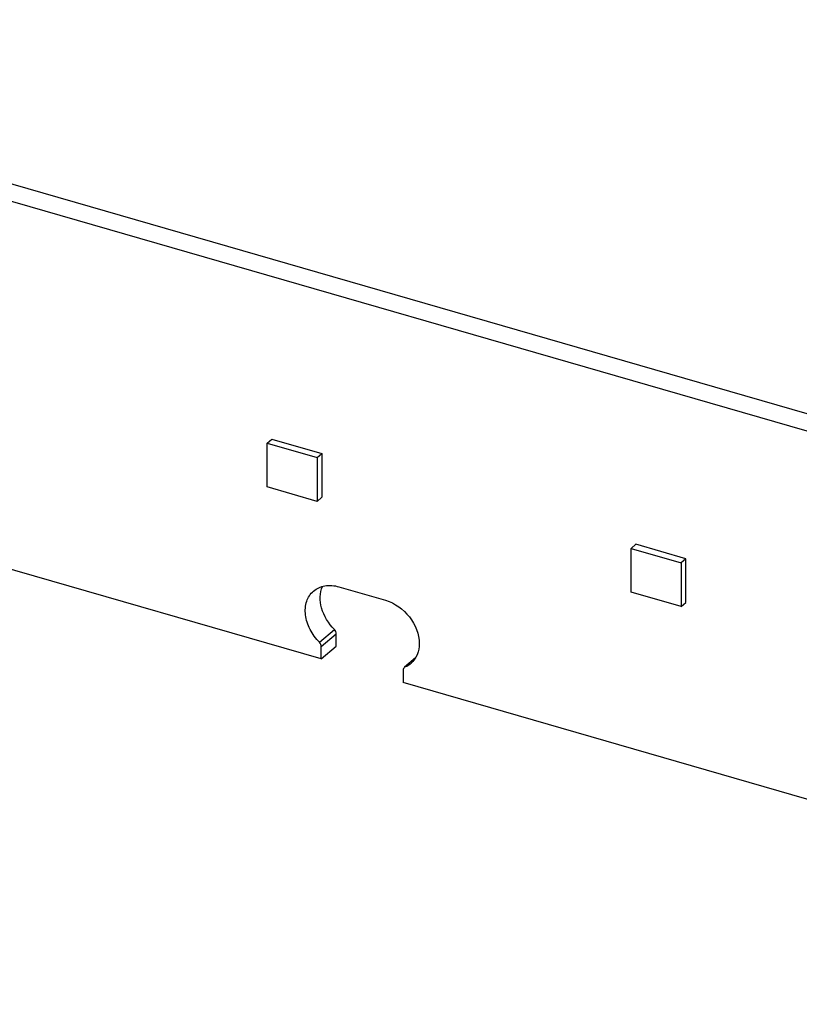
# Model space of a CAD drawing. Header units: millimetres. Extents: x 0 to 210, y 0 to 297.
# Tile 34 of 49: x 128.57 to 131.45, y 211.21 to 214.85. Entities that reach past the tile are written whole.
import ezdxf

# ---------------------------------------------------------------- set-up
doc = ezdxf.new("R2010")
doc.units = ezdxf.units.MM
doc.header["$LTSCALE"] = 19.36
doc.layers.get('0').update_dxf_attribs({"linetype": 'CONTINUOUS'})

msp = doc.modelspace()

# ---------------------------------------------------------------- linework, layer by layer
at = {"color": 7, "linetype": 'Continuous'}
for p, q in [((126.43601, 214.852404), (133.34978, 212.85657)), ((126.38101, 214.804772), (133.29478, 212.808939)), ((129.68634, 212.488059), (126.38101, 213.442226)), ((129.485946, 213.286071), (129.503279, 213.301082)), ((129.485946, 213.286071), (129.670698, 213.232738)), ((129.485946, 213.124413), (129.485946, 213.286071)), ((129.503279, 213.301082), (129.688031, 213.247749)), ((129.670698, 213.232738), (129.688031, 213.247749)), ((129.688031, 213.247749), (129.688031, 213.086091)), ((129.670698, 213.232738), (129.670698, 213.07108)), ((129.670698, 213.07108), (129.485946, 213.124413)), ((129.688031, 213.086091), (129.670698, 213.07108)), ((130.850429, 212.912193), (130.833096, 212.897182)), ((130.833096, 212.897182), (131.017848, 212.843849)), ((130.833096, 212.735524), (130.833096, 212.897182)), ((131.035181, 212.85886), (130.850429, 212.912193)), ((131.035181, 212.85886), (131.017848, 212.843849)), ((131.017848, 212.843849), (131.017848, 212.682191)), ((131.035181, 212.697202), (131.035181, 212.85886)), ((129.751292, 212.755097), (129.924497, 212.705097)), ((131.017848, 212.682191), (130.833096, 212.735524)), ((131.017848, 212.682191), (131.035181, 212.697202)), ((129.680035, 212.549898), (129.735035, 212.597529)), ((129.74134, 212.53569), (129.74134, 212.580435)), ((129.68634, 212.488059), (129.74134, 212.53569)), ((129.68634, 212.488059), (129.68634, 212.532804)), ((130.035171, 212.492892), (129.994734, 212.457952)), ((129.989449, 212.445304), (129.989449, 212.400559)), ((129.995755, 212.458757), (129.994735, 212.457951)), ((134.110287, 211.210976), (129.989449, 212.400559))]:
    msp.add_line(p, q, dxfattribs=at)
at = {"color": 9, "linetype": 'Continuous'}
msp.add_line((129.74134, 212.580435), (129.68634, 212.532804), dxfattribs=at)
at = {"color": 7, "linetype": 'Continuous'}
for centre, radius, start, end in [((129.963416, 212.537212), 0.084858, 292.401355, 297.472195), ((129.964797, 212.534573), 0.08188, 297.466618, 310.829281)]:
    msp.add_arc(centre, radius, start, end, dxfattribs=at)
for points, knots in [([(129.680035, 212.549898), (129.66597, 212.563818), (129.642624, 212.595364), (129.624986, 212.64881), (129.627983, 212.700908), (129.646025, 212.729414), (129.657459, 212.739317)], [0, 0, 0, 0, 0.2811505, 0.5470569, 0.78509689, 1, 1, 1, 1]), ([(129.657459, 212.739317), (129.669179, 212.749467), (129.700934, 212.763429), (129.734731, 212.759878), (129.751292, 212.755097)], [0, 0, 0, 0, 0.47353639, 1, 1, 1, 1]), ([(129.735035, 212.597529), (129.71316, 212.619179), (129.680883, 212.66963), (129.679855, 212.732221), (129.690476, 212.756695)], [0, 0, 0, 0, 0.53565938, 1, 1, 1, 1]), ([(129.924497, 212.705097), (129.958857, 212.695179), (130.01974, 212.650549), (130.048628, 212.58006), (130.048628, 212.545134)], [0, 0, 0, 0, 0.50591329, 1, 1, 1, 1]), ([(130.048628, 212.545134), (130.048628, 212.531186), (130.0441, 212.503943), (130.028063, 212.481046), (130.018331, 212.472617)], [0, 0, 0, 0, 0.52000049, 1, 1, 1, 1])]:
    msp.add_open_spline(points, degree=3, knots=knots, dxfattribs=at)
for points in [[(129.74134, 212.580435), (129.74134, 212.586508), (129.738749, 212.592724), (129.735035, 212.597529)], [(129.68634, 212.532804), (129.68634, 212.538877), (129.683749, 212.545093), (129.680035, 212.549898)], [(129.991088, 212.453093), (129.989962, 212.45069), (129.989449, 212.447957), (129.989449, 212.445304)], [(129.994734, 212.457952), (129.993204, 212.456626), (129.991947, 212.454926), (129.991088, 212.453093)]]:
    msp.add_open_spline(points, degree=3, dxfattribs=at)

doc.saveas('drawing.dxf')
